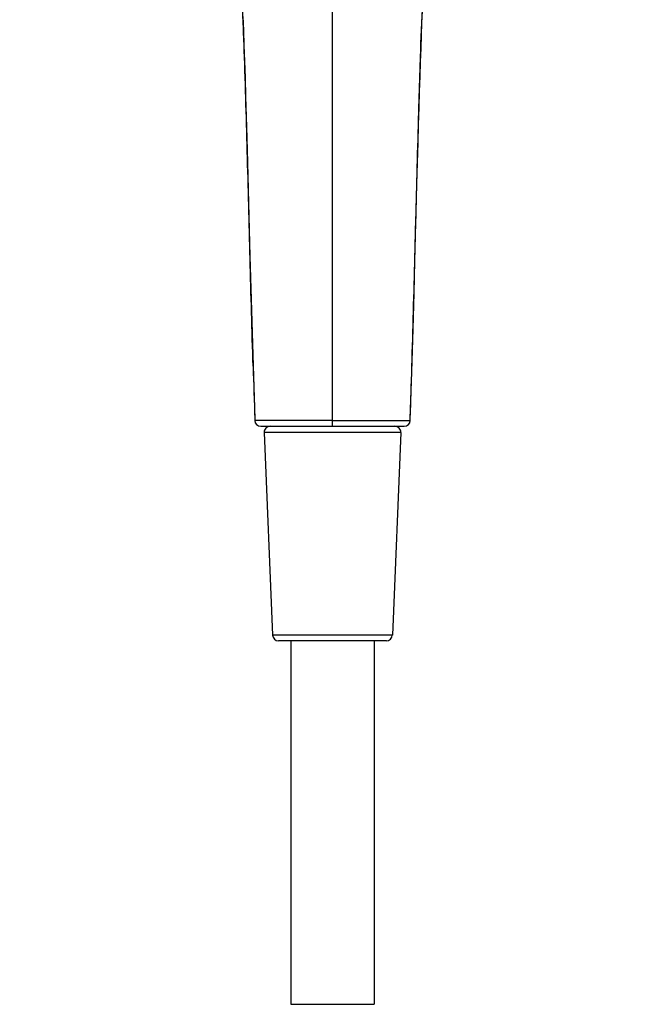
# Model space of a CAD drawing. Header units: millimetres. Extents: x 163 to 790, y -558 to 214.
# Tile 22 of 40: x 403 to 508, y -116 to 49. Entities that reach past the tile are written whole.
import ezdxf

# ---------------------------------------------------------------- set-up
doc = ezdxf.new("R2010")
doc.units = ezdxf.units.MM
doc.header["$LTSCALE"] = 23.1
doc.layers.get('0').update_dxf_attribs({"linetype": 'CONTINUOUS'})

msp = doc.modelspace()

# ---------------------------------------------------------------- linework, layer by layer
at = {"color": 9, "linetype": 'CONTINUOUS'}
for p, q in [((455.58, -19.48), (455.58, 69.55)), ((468.61, -18.51), (468.62, -18.21)), ((467.04, -20.52), (444.13, -20.52)), ((465.62, -54.52), (445.54, -54.52))]:
    msp.add_line(p, q, dxfattribs=at)
at = {"color": 7, "linetype": 'CONTINUOUS'}
for p, q in [((442.54, -18.23), (442.55, -18.51)), ((443.55, -19.48), (467.62, -19.48)), ((444.13, -20.52), (445.54, -54.52)), ((467.04, -20.52), (465.62, -54.52)), ((464.62, -55.48), (446.54, -55.48)), ((448.58, -55.48), (448.58, -116.49)), ((462.58, -55.48), (462.58, -116.49)), ((448.58, -116.49), (462.58, -116.49))]:
    msp.add_line(p, q, dxfattribs=at)
for points in [[(469.75, 21.16), (469.84, 24.74), (469.93, 28.06), (470.02, 31.14), (470.1, 34.02), (470.19, 36.73), (470.27, 39.28), (470.35, 41.68), (470.43, 43.97), (470.51, 46.14), (470.59, 48.2), (470.67, 50.18)], [(440.53, 49.27), (440.63, 46.95), (440.72, 44.47), (440.82, 41.82), (440.91, 38.97), (441, 35.89), (441.1, 32.53), (441.21, 28.86), (441.32, 24.77), (441.44, 20.23), (441.74, 9.07)], [(468.62, -18.21), (468.88, -10.37), (469.09, -3.17), (469.26, 2.92), (469.41, 8.21), (469.75, 21.16)], [(441.74, 9.07), (441.93, 1.82), (442.2, -7.48), (442.54, -18.23)]]:
    msp.add_lwpolyline(points, dxfattribs=at)
at = {"color": 9, "linetype": 'CONTINUOUS'}
for centre, radius, start, end in [((2727.42, 58.17), 2286.15, 181.69344, 181.91501), ((-1615.01, 51.64), 2084.81, 358.08673, 358.22582)]:
    msp.add_arc(centre, radius, start, end, dxfattribs=at)
at = {"color": 7, "linetype": 'CONTINUOUS'}
for centre, start, end in [((443.55, -18.48), 181.9364, 270.0027), ((445.13, -20.48), 91.148, 182.3859), ((466.04, -20.48), 357.6141, 88.852), ((467.62, -18.48), 269.9971, 358.0643), ((446.54, -54.48), 182.3859, 270), ((464.62, -54.48), 270, 357.6141)]:
    msp.add_arc(centre, 1, start, end, dxfattribs=at)
at = {"color": 9, "linetype": 'CONTINUOUS'}
for points, knots in [([(442.26, -9.39), (442.17, -6.39), (442, -0.38), (441.76, 8.63), (441.53, 17.63), (441.29, 26.64), (441.04, 35.65), (440.8, 43.16), (440.57, 49.16), (440.37, 53.66), (440.13, 58.16), (439.85, 62.65), (439.49, 67.14), (439.1, 70.87), (438.71, 73.84), (438.36, 76.06), (437.96, 78.27), (437.48, 80.47), (436.91, 82.64), (436.22, 84.77), (435.39, 86.86), (434.41, 88.87), (433.24, 90.79), (431.9, 92.58), (430.41, 94.26), (428.81, 95.82), (427.12, 97.3), (425.39, 98.7), (423.62, 100.06), (421.85, 101.41), (420.08, 102.76), (418.34, 104.13), (416.62, 105.53), (414.93, 106.95), (413.28, 108.42), (411.15, 110.42), (408.6, 113.02), (406.21, 115.76), (404.4, 118.02), (403.54, 119.18), (403.11, 119.76)], [0, 0, 0, 0, 0.062906, 0.125811, 0.188716, 0.251622, 0.314528, 0.377431, 0.408881, 0.440327, 0.47177, 0.503204, 0.534627, 0.566032, 0.581727, 0.597417, 0.6131, 0.628775, 0.644443, 0.660101, 0.675749, 0.691388, 0.707023, 0.722655, 0.738282, 0.7539, 0.769505, 0.785096, 0.800671, 0.816224, 0.831746, 0.847237, 0.862693, 0.878112, 0.893489, 0.908824, 0.93937, 0.969754, 0.984893, 1, 1, 1, 1]), ([(468.79, -12.9), (468.89, -9.83), (469.07, -3.68), (469.32, 5.55), (469.56, 14.78), (469.8, 24.01), (470.01, 31.7), (470.19, 37.85), (470.39, 44), (470.63, 50.15), (470.93, 56.29), (471.2, 60.9), (471.54, 65.5), (471.9, 69.32), (472.26, 72.37), (472.58, 74.65), (472.95, 76.93), (473.39, 79.19), (473.92, 81.42), (474.56, 83.63), (475.33, 85.8), (476.1, 87.55), (476.81, 88.91), (477.58, 90.23), (478.66, 91.81), (480.12, 93.58), (482.25, 95.78), (484.58, 97.76), (486.98, 99.64), (488.8, 101.02), (490.61, 102.4), (492.4, 103.8), (494.17, 105.22), (495.91, 106.67), (497.6, 108.17), (499.25, 109.7), (500.85, 111.27), (502.4, 112.89), (503.9, 114.55), (505.34, 116.25), (506.73, 117.98), (507.62, 119.17), (508.05, 119.76)], [0, 0, 0, 0, 0.062896, 0.125791, 0.188686, 0.251582, 0.314478, 0.345925, 0.377372, 0.44026, 0.4717, 0.503133, 0.534556, 0.565963, 0.581659, 0.59735, 0.613034, 0.628712, 0.644382, 0.660043, 0.675693, 0.691334, 0.699153, 0.706972, 0.722602, 0.738229, 0.753849, 0.785042, 0.80062, 0.816178, 0.831708, 0.847203, 0.862666, 0.87809, 0.893473, 0.908812, 0.92411, 0.939366, 0.95458, 0.969753, 0.984892, 1, 1, 1, 1]), ([(455.58, -18.49), (454.74, -18.49), (453.48, -18.49), (451.82, -18.49), (450.62, -18.49), (449.47, -18.49), (448.37, -18.49), (447.35, -18.49), (446.41, -18.49), (445.55, -18.49), (444.9, -18.49), (444.43, -18.49), (444.12, -18.49), (443.83, -18.49), (443.57, -18.49), (443.34, -18.49), (443.14, -18.49), (442.97, -18.49), (442.84, -18.49), (442.76, -18.5), (442.71, -18.5), (442.66, -18.5), (442.62, -18.5), (442.59, -18.5), (442.57, -18.51), (442.56, -18.51), (442.55, -18.51), (442.55, -18.51)], [0, 0, 0, 0, 0.194832, 0.289918, 0.382214, 0.470797, 0.554832, 0.633532, 0.706108, 0.771814, 0.830085, 0.85628, 0.880433, 0.902486, 0.922377, 0.940056, 0.955493, 0.968664, 0.979547, 0.984125, 0.988124, 0.991544, 0.994385, 0.996648, 0.998332, 0.999443, 1, 1, 1, 1]), ([(455.58, -18.49), (456.43, -18.49), (458.08, -18.49), (460.12, -18.49), (461.68, -18.49), (462.77, -18.49), (463.79, -18.49), (464.73, -18.49), (465.58, -18.49), (466.34, -18.49), (466.91, -18.49), (467.31, -18.49), (467.57, -18.49), (467.81, -18.49), (468.01, -18.49), (468.18, -18.49), (468.33, -18.49), (468.43, -18.5), (468.49, -18.5), (468.53, -18.5), (468.56, -18.5), (468.59, -18.51), (468.6, -18.51), (468.61, -18.51), (468.61, -18.51)], [0, 0, 0, 0, 0.194122, 0.380875, 0.469201, 0.553033, 0.631574, 0.704062, 0.769774, 0.828101, 0.878567, 0.900715, 0.920731, 0.938564, 0.954164, 0.967511, 0.978589, 0.987381, 0.990917, 0.993878, 0.996263, 0.998075, 0.999317, 1, 1, 1, 1])]:
    msp.add_open_spline(points, degree=3, knots=knots, dxfattribs=at)

doc.saveas('drawing.dxf')
